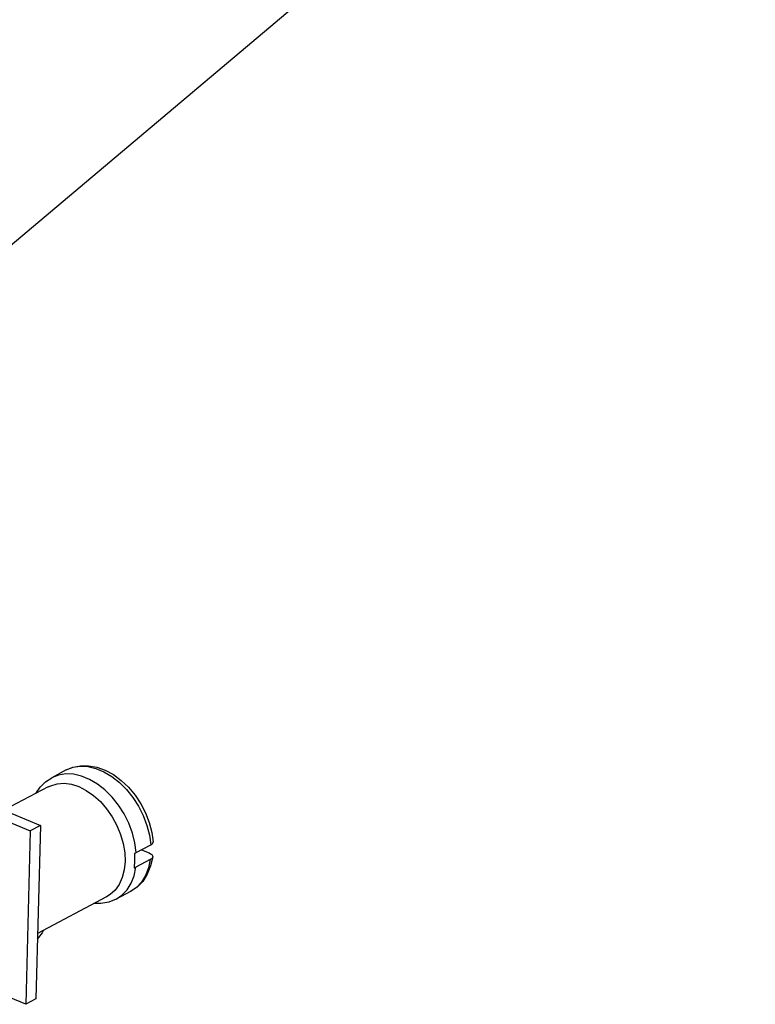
# Model space of a CAD drawing. Extents: x 0 to 1189, y 0 to 841.
# Tile 9 of 10: x 753 to 865, y 346 to 497. Entities that reach past the tile are written whole.
import ezdxf

# ---------------------------------------------------------------- set-up
doc = ezdxf.new("R2010")
doc.units = 0
doc.header["$LTSCALE"] = 65.395
doc.layers.get('0').update_dxf_attribs({"linetype": 'CONTINUOUS'})

msp = doc.modelspace()

# ---------------------------------------------------------------- linework, layer by layer
at = {"color": 2, "linetype": 'CONTINUOUS'}
msp.add_line((712.61, 429.69), (865.27, 558.44), dxfattribs=at)
at = {"color": 3, "linetype": 'CONTINUOUS'}
for p, q in [((736.44, 381.69), (755.93, 373.65)), ((755.93, 373.65), (755.24, 347.09))]:
    msp.add_line(p, q, dxfattribs=at)
at = {"color": 7, "linetype": 'CONTINUOUS'}
for p, q in [((759.88, 382.12), (757.67, 380.94)), ((734.89, 380.87), (754.38, 372.83)), ((757.15, 379.55), (750.36, 375.95)), ((755.93, 373.65), (754.38, 372.83)), ((754.38, 372.83), (753.69, 346.27)), ((770.6, 369.48), (772.81, 370.65)), ((771.4, 369.9), (772.56, 369.43)), ((772.75, 368.42), (770.54, 367.25)), ((769.73, 363.54), (767.52, 362.36)), ((766.07, 362.72), (755.5, 357.11)), ((753.69, 346.27), (734.21, 354.31)), ((755.24, 347.09), (753.69, 346.27))]:
    msp.add_line(p, q, dxfattribs=at)
for points in [[(759.88, 382.12), (760.93, 382.55), (762.07, 382.77), (763.29, 382.77), (764.56, 382.55), (765.84, 382.09), (767.1, 381.41), (768.29, 380.53), (769.41, 379.48), (770.41, 378.28), (771.28, 376.96), (772.01, 375.55), (772.57, 374.08), (772.96, 372.58), (773.17, 371.13)], [(759.88, 382.12), (760.92, 382.53), (762.03, 382.7), (763.21, 382.65), (764.43, 382.36), (765.66, 381.86), (766.86, 381.14), (768.02, 380.23), (769.1, 379.15), (770.09, 377.92), (770.95, 376.57), (771.66, 375.14), (772.22, 373.65), (772.61, 372.14), (772.81, 370.65)], [(770.6, 369.48), (770.39, 370.97), (770.01, 372.48), (769.45, 373.97), (768.74, 375.4), (767.88, 376.75), (766.89, 377.98), (765.81, 379.06), (764.65, 379.97), (763.45, 380.68), (762.22, 381.19), (761, 381.47), (759.82, 381.53), (758.71, 381.35), (757.67, 380.94)], [(755.24, 378.54), (755.88, 379.48), (756.71, 380.31), (757.67, 380.94)], [(757.15, 379.55), (757.51, 379.72), (758.49, 380.01), (759.56, 380.08), (760.68, 379.93), (761.83, 379.57)], [(761.83, 379.57), (762.96, 378.99), (764.06, 378.23), (765.11, 377.29), (766.06, 376.2), (766.91, 374.97), (767.63, 373.65), (768.2, 372.27), (768.6, 370.86), (768.83, 369.47), (768.89, 368.11), (768.76, 366.83), (768.46, 365.66), (767.99, 364.62), (767.37, 363.75), (766.6, 363.05), (766.07, 362.72)], [(772.81, 370.65), (773, 370.78), (773.12, 370.93), (773.17, 371.08), (773.17, 371.13)], [(770.32, 369.37), (770.42, 369.4), (770.51, 369.44), (770.6, 369.48)], [(770.32, 369.37), (770.34, 368.98), (770.35, 368.6), (770.34, 368.23)], [(772.56, 369.43), (772.8, 369.31), (772.97, 369.17), (773.08, 369.01), (773.11, 368.85), (773.11, 368.82)], [(773.11, 368.82), (772.8, 367.44), (772.28, 366.17), (771.58, 365.08), (770.72, 364.2), (769.73, 363.54)], [(772.75, 368.42), (772.48, 367.13), (772.02, 365.97), (771.4, 364.96), (770.62, 364.14), (769.73, 363.54)], [(770.34, 368.23), (770.33, 367.86), (770.3, 367.49), (770.26, 367.13)], [(773.11, 368.82), (773.06, 368.69), (772.94, 368.55), (772.75, 368.42)], [(767.52, 362.36), (768.41, 362.97), (769.19, 363.79), (769.81, 364.79), (770.26, 365.95), (770.54, 367.25)], [(770.26, 367.13), (770.36, 367.17), (770.45, 367.21), (770.54, 367.25)], [(767.52, 362.36), (766.41, 361.92), (765.19, 361.7), (764.19, 361.72)], [(756.35, 357.56), (756.2, 357.23), (755.47, 356.23)]]:
    msp.add_lwpolyline(points, dxfattribs=at)

doc.saveas('drawing.dxf')
